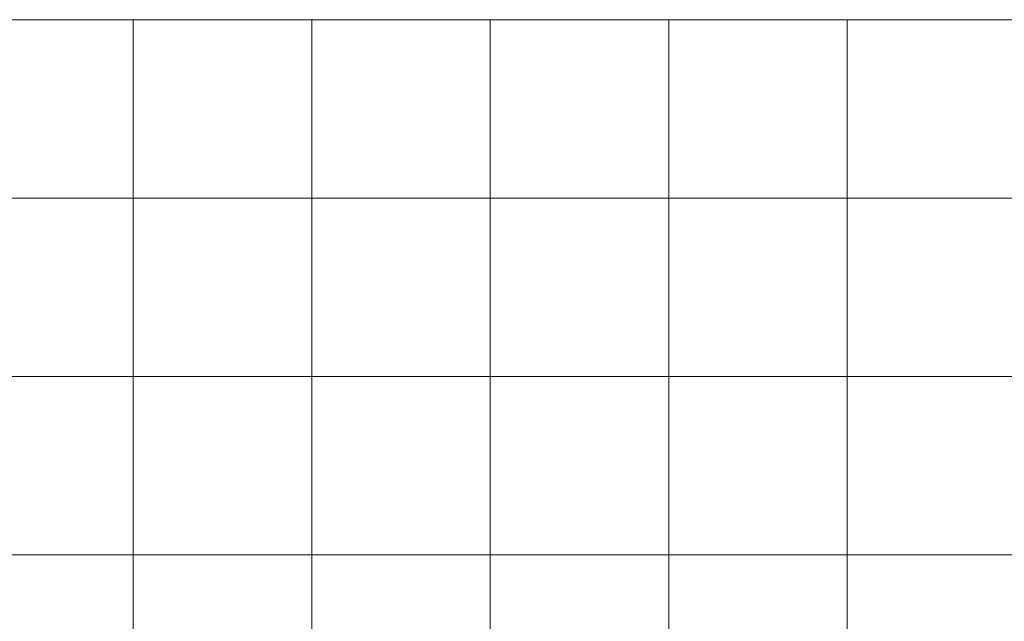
# Model space of a CAD drawing. Header units: metres. Extents: x 191568 to 204791, y 316774 to 325272.
# Tile 84 of 93: x 200581 to 201133, y 320188 to 320526. Entities that reach past the tile are written whole.
import ezdxf

# ---------------------------------------------------------------- set-up
doc = ezdxf.new("R2010")
doc.units = ezdxf.units.M
doc.layers.add('0-MEETLOCATIES-100x100m', color=1, linetype='Continuous', lineweight=13)

# ---------------------------------------------------------------- blocks, each defined once
blk = doc.blocks.new('*U13')
at = {"layer": '0-MEETLOCATIES-100x100m'}
blk.add_lwpolyline([(-50, 50), (50, 50), (50, -50), (-50, -50)], close=True, dxfattribs=at)
blk = doc.blocks.new('*U14')
at = {"layer": '0-MEETLOCATIES-100x100m', "color": 0, "linetype": 'ByBlock', "lineweight": -2, "transparency": 16777216}
for p in [(2400, 2800), (2500, 2800), (2600, 2800), (2700, 2800), (2800, 2800), (2900, 2800), (2400, 2700), (2500, 2700), (2600, 2700), (2700, 2700), (2800, 2700), (2900, 2700), (2400, 2600), (2500, 2600), (2600, 2600), (2700, 2600), (2800, 2600), (2900, 2600), (2400, 2500), (2500, 2500), (2600, 2500), (2700, 2500), (2800, 2500), (2900, 2500)]:
    blk.add_blockref('*U13', p, dxfattribs=at)

msp = doc.modelspace()

# ---------------------------------------------------------------- block references
at = {"layer": '0-MEETLOCATIES-100x100m'}
msp.add_blockref('*U14', (198195.07, 317675.64), dxfattribs=at)

doc.saveas('drawing.dxf')
